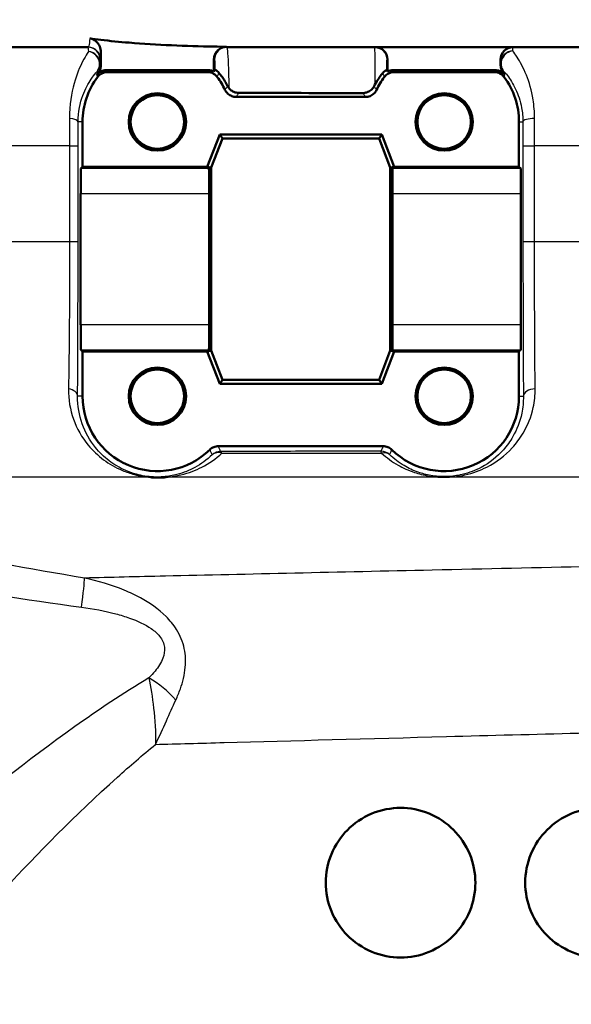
# Model space of a CAD drawing. Header units: millimetres. Extents: x 100 to 2000, y 93 to 2870.
# Tile 18 of 30: x 627 to 649, y 1458 to 1497. Entities that reach past the tile are written whole.
import ezdxf

# ---------------------------------------------------------------- set-up
doc = ezdxf.new("R2010")
doc.units = ezdxf.units.MM
doc.header["$LTSCALE"] = 10
for name, color, linetype, lineweight in [('Dimensions(ISO)', 7, 'Continuous', 25), ('Visible Edges(ISO)', 7, 'Continuous', 50), ('Visible Tangent Edges(ISO)', 7, 'Continuous', 25)]:
    doc.layers.add(name, color=color, linetype=linetype, lineweight=lineweight)
doc.styles.add('Text_3.5mm', font='arial.ttf', dxfattribs={"width": 0.9})
doc.dimstyles.new('KS-STANDARD', dxfattribs={"dimscale": 10, "dimtxt": 3.5, "dimasz": 2.5, "dimexe": 3.175, "dimexo": 0, "dimgap": 0.8, "dimtad": 1, "dimdec": 1, "dimrnd": 1e-08, "dimtxsty": 'Text_3.5mm', "dimcen": 0.09, "dimdle": 10, "dimclrd": 7, "dimclre": 7, "dimclrt": 7, "dimadec": 0, "dimazin": 2, "dimtfac": 0.714286, "dimtdec": 4, "dimtmove": 0, "dimatfit": 3, "dimfxl": 1, "dimtolj": 1, "dimlwd": 25, "dimlwe": 25, "dimarcsym": 0})

# ---------------------------------------------------------------- blocks, each defined once
blk = doc.blocks.new('*D7')
at = {"layer": 'Defpoints', "color": 0, "linetype": 'Continuous'}
for p in [(998.052, 1716.956), (1068.24, 1716.956), (646.452, 1407.764)]:
    blk.add_point(p, dxfattribs=at)
at = {"layer": 'Dimensions(ISO)', "color": 7, "linetype": 'Continuous', "lineweight": 25}
for p, q in [((998.052, 1716.956), (1099.99, 1716.956)), ((1068.24, 1432.764), (1068.24, 1691.956)), ((646.452, 1407.764), (1099.99, 1407.764))]:
    blk.add_line(p, q, dxfattribs=at)
at = {"layer": 'Dimensions(ISO)', "color": 7, "linetype": 'Continuous'}
for points in [[(1064.073, 1691.956), (1072.406, 1691.956), (1068.24, 1716.956)], [(1064.073, 1432.764), (1072.406, 1432.764), (1068.24, 1407.764)]]:
    blk.add_solid(points, dxfattribs=at)
at = {"layer": 'Dimensions(ISO)', "color": 7, "linetype": 'Continuous', "lineweight": 25, "insert": (1042.358, 1523.594), "char_height": 35, "attachment_point": 4, "rotation": 90, "style": 'Text_3.5mm'}
blk.add_mtext('\\A1;309', dxfattribs=at)

msp = doc.modelspace()

# ---------------------------------------------------------------- linework, layer by layer
at = {"layer": 'Visible Edges(ISO)'}
for p, q in [((629.927, 1496.264), (588.311, 1496.264)), ((630.432, 1495.526), (630.432, 1496.059)), ((702.152, 1496.264), (635.473, 1496.264)), ((634.972, 1495.283), (634.972, 1495.773)), ((641.932, 1495.764), (641.932, 1495.283)), ((646.466, 1495.764), (646.466, 1495.534)), ((634.74, 1495.34), (630.664, 1495.34)), ((634.702, 1495.264), (630.702, 1495.264)), ((646.24, 1495.34), (642.164, 1495.34)), ((646.202, 1495.264), (642.202, 1495.264)), ((641.04, 1494.264), (635.864, 1494.264)), ((629.702, 1493.264), (629.702, 1491.464)), ((647.202, 1491.464), (647.202, 1493.264)), ((634.702, 1491.464), (635.202, 1492.764)), ((635.313, 1492.602), (634.864, 1491.434)), ((635.202, 1492.764), (641.702, 1492.764)), ((635.202, 1492.764), (635.313, 1492.602)), ((641.591, 1492.602), (635.313, 1492.602)), ((641.702, 1492.764), (641.591, 1492.602)), ((642.041, 1491.434), (641.591, 1492.602)), ((641.702, 1492.764), (642.202, 1491.464)), ((629.635, 1491.396), (629.702, 1491.464)), ((629.702, 1491.464), (634.702, 1491.464)), ((634.702, 1491.464), (634.864, 1491.434)), ((634.77, 1491.396), (634.702, 1491.464)), ((634.864, 1491.434), (634.864, 1484.094)), ((642.202, 1491.464), (642.041, 1491.434)), ((642.041, 1484.094), (642.041, 1491.434)), ((642.202, 1491.464), (642.135, 1491.396)), ((642.202, 1491.464), (647.202, 1491.464)), ((647.202, 1491.464), (647.27, 1491.396)), ((629.626, 1485.131), (629.626, 1490.396)), ((634.779, 1485.131), (634.779, 1490.396)), ((642.126, 1490.396), (642.126, 1485.131)), ((647.279, 1490.396), (647.279, 1485.131)), ((629.702, 1484.064), (629.635, 1484.132)), ((629.702, 1484.064), (629.702, 1482.264)), ((634.702, 1484.064), (629.702, 1484.064)), ((634.702, 1484.064), (634.77, 1484.132)), ((634.702, 1484.064), (634.864, 1484.094)), ((635.202, 1482.764), (634.702, 1484.064)), ((634.864, 1484.094), (635.313, 1482.925)), ((641.591, 1482.925), (642.041, 1484.094)), ((642.202, 1484.064), (641.702, 1482.764)), ((642.202, 1484.064), (642.041, 1484.094)), ((642.135, 1484.132), (642.202, 1484.064)), ((647.202, 1484.064), (642.202, 1484.064)), ((647.27, 1484.132), (647.202, 1484.064)), ((647.202, 1482.264), (647.202, 1484.064)), ((635.202, 1482.764), (635.313, 1482.925)), ((641.702, 1482.764), (635.202, 1482.764)), ((635.313, 1482.925), (641.591, 1482.925)), ((641.702, 1482.764), (641.591, 1482.925)), ((635.152, 1480.264), (641.753, 1480.264))]:
    msp.add_line(p, q, dxfattribs=at)
for centre, radius in [((632.702, 1493.264), 1.15), ((632.702, 1493.264), 1.074), ((644.202, 1493.264), 1.15), ((644.202, 1493.264), 1.074), ((632.702, 1482.264), 1.15), ((644.202, 1482.264), 1.15), ((632.702, 1482.264), 1.074), ((644.202, 1482.264), 1.074)]:
    msp.add_circle(centre, radius, dxfattribs=at)
for centre, radius, start, end in [((646.966, 1495.764), 0.5, 90, 180), ((632.702, 1493.264), 3, 143.1299, 180), ((632.702, 1493.264), 3.076, 140.7615, 142.276), ((632.702, 1493.264), 3, 25.3767, 36.8701), ((644.202, 1493.264), 3, 143.1299, 154.6233), ((644.202, 1493.264), 3.076, 37.724, 39.4051), ((644.202, 1493.264), 3, 0, 36.8701), ((632.702, 1482.264), 3, 180, 314.4154), ((644.202, 1482.264), 3, 225.5846, 0)]:
    msp.add_arc(centre, radius, start, end, dxfattribs=at)
for centre, major_axis, ratio, start_param, end_param in [((641.432, 1495.764), (0.5, 0), 0.999993, 0, 1.570796), ((629.635, 1490.396), (0, -1), 0.008727, 3.150319, 4.712389), ((634.77, 1490.396), (0, 1), 0.008727, 4.712389, 6.274459), ((642.135, 1490.396), (0, -1), 0.008727, 3.150319, 4.712389), ((647.27, 1490.396), (0, 1), 0.008727, 4.712389, 6.274459), ((629.635, 1485.131), (0, -1), 0.008727, 4.712389, 6.274459), ((634.77, 1485.131), (0, 1), 0.008727, 3.150319, 4.712389), ((642.135, 1485.131), (0, -1), 0.008727, 4.712389, 6.274459), ((647.27, 1485.131), (0, 1), 0.008727, 3.150319, 4.712389)]:
    msp.add_ellipse(centre, major_axis=major_axis, ratio=ratio, start_param=start_param, end_param=end_param, dxfattribs=at)
for points in [[(629.992, 1496.61), (630.138, 1496.59), (630.285, 1496.572), (630.432, 1496.554)], [(634.972, 1496.283), (635.142, 1496.28), (635.311, 1496.277), (635.479, 1496.275)], [(630.396, 1495.34), (630.378, 1495.293), (630.352, 1495.249), (630.32, 1495.21)], [(634.972, 1495.283), (634.983, 1495.308), (634.993, 1495.332), (635.004, 1495.357)], [(641.903, 1495.351), (641.913, 1495.328), (641.923, 1495.306), (641.932, 1495.283)], [(635.52, 1494.699), (635.536, 1494.667), (635.557, 1494.635), (635.583, 1494.605)], [(641.389, 1494.693), (641.4, 1494.715), (641.412, 1494.737), (641.424, 1494.759)], [(635.966, 1494.427), (637.631, 1494.424), (639.306, 1494.422), (640.942, 1494.421)]]:
    msp.add_open_spline(points, degree=3, dxfattribs=at)
for points, knots in [([(630.432, 1496.059), (630.432, 1496.136), (630.417, 1496.213), (630.36, 1496.354), (630.319, 1496.417), (630.229, 1496.508), (630.186, 1496.539), (630.093, 1496.587), (630.043, 1496.603), (629.992, 1496.61)], [0, 0, 0, 0, 0.0231871, 0.0231871, 0.04554032, 0.04554032, 0.06149268, 0.06149268, 0.07706998, 0.07706998, 0.07706998, 0.07706998]), ([(630.432, 1496.554), (630.807, 1496.51), (631.185, 1496.473), (632.7, 1496.348), (633.851, 1496.305), (634.972, 1496.283)], [6.4511047, 6.4511047, 6.4511047, 6.4511047, 6.5576453, 6.5576453, 6.8757407, 6.8757407, 6.8757407, 6.8757407]), ([(635.479, 1496.275), (635.414, 1496.276), (635.35, 1496.264), (635.229, 1496.216), (635.174, 1496.181), (635.08, 1496.091), (635.042, 1496.037), (635.001, 1495.945), (634.99, 1495.912), (634.976, 1495.843), (634.972, 1495.808), (634.972, 1495.773)], [0, 0, 0, 0, 0.01946797, 0.01946797, 0.0389622, 0.0389622, 0.0585255, 0.0585255, 0.06903009, 0.06903009, 0.07953121, 0.07953121, 0.07953121, 0.07953121]), ([(630.269, 1495.146), (630.309, 1495.198), (630.358, 1495.241), (630.452, 1495.295), (630.493, 1495.312), (630.577, 1495.334), (630.621, 1495.34), (630.664, 1495.34)], [0, 0, 0, 0, 0.01953171, 0.01953171, 0.03262394, 0.03262394, 0.04571623, 0.04571623, 0.04571623, 0.04571623]), ([(630.302, 1495.064), (630.341, 1495.116), (630.39, 1495.16), (630.485, 1495.216), (630.526, 1495.234), (630.613, 1495.258), (630.657, 1495.264), (630.702, 1495.264)], [0, 0, 0, 0, 0.01953171, 0.01953171, 0.03299813, 0.03299813, 0.04646462, 0.04646462, 0.04646462, 0.04646462]), ([(630.396, 1495.34), (630.399, 1495.346), (630.401, 1495.352), (630.422, 1495.412), (630.432, 1495.469), (630.432, 1495.526)], [0.0152387, 0.0152387, 0.0152387, 0.0152387, 0.01716308, 0.01716308, 0.03432649, 0.03432649, 0.03432649, 0.03432649]), ([(634.702, 1495.264), (634.767, 1495.264), (634.832, 1495.251), (634.934, 1495.209), (634.973, 1495.187), (635.044, 1495.132), (635.075, 1495.1), (635.102, 1495.064)], [0, 0, 0, 0, 0.01953174, 0.01953174, 0.03299813, 0.03299813, 0.04646462, 0.04646462, 0.04646462, 0.04646462]), ([(634.74, 1495.34), (634.805, 1495.34), (634.87, 1495.327), (634.944, 1495.297), (634.958, 1495.29), (634.972, 1495.283)], [0, 0, 0, 0, 0.01953173, 0.01953173, 0.02420662, 0.02420662, 0.02420662, 0.02420662]), ([(635.004, 1495.357), (635.004, 1495.358), (635.018, 1495.353), (635.079, 1495.318), (635.125, 1495.285), (635.17, 1495.231)], [-0.08039205, -0.08039205, -0.08039205, -0.08039205, -0.04361171, -0.04361171, 0, 0, 0, 0]), ([(641.738, 1495.225), (641.781, 1495.277), (641.826, 1495.31), (641.888, 1495.347), (641.903, 1495.352), (641.903, 1495.351)], [-0.09147211, -0.09147211, -0.09147211, -0.09147211, -0.04296781, -0.04296781, 0, 0, 0, 0]), ([(641.802, 1495.064), (641.841, 1495.116), (641.89, 1495.16), (641.985, 1495.216), (642.026, 1495.234), (642.113, 1495.258), (642.157, 1495.264), (642.202, 1495.264)], [0, 0, 0, 0, 0.01953171, 0.01953171, 0.03299813, 0.03299813, 0.04646462, 0.04646462, 0.04646462, 0.04646462]), ([(641.932, 1495.283), (641.965, 1495.3), (641.999, 1495.314), (642.077, 1495.334), (642.121, 1495.34), (642.164, 1495.34)], [0.02154547, 0.02154547, 0.02154547, 0.02154547, 0.03262394, 0.03262394, 0.04571623, 0.04571623, 0.04571623, 0.04571623]), ([(646.202, 1495.264), (646.267, 1495.264), (646.332, 1495.251), (646.434, 1495.209), (646.473, 1495.187), (646.544, 1495.132), (646.575, 1495.1), (646.602, 1495.064)], [0, 0, 0, 0, 0.01953174, 0.01953174, 0.03299813, 0.03299813, 0.04646462, 0.04646462, 0.04646462, 0.04646462]), ([(646.24, 1495.34), (646.305, 1495.34), (646.37, 1495.327), (646.47, 1495.286), (646.508, 1495.264), (646.578, 1495.212), (646.609, 1495.181), (646.636, 1495.146)], [0, 0, 0, 0, 0.01953173, 0.01953173, 0.03262394, 0.03262394, 0.04571623, 0.04571623, 0.04571623, 0.04571623]), ([(646.466, 1495.534), (646.466, 1495.477), (646.475, 1495.42), (646.514, 1495.311), (646.543, 1495.261), (646.579, 1495.217)], [0, 0, 0, 0, 0.01723884, 0.01723884, 0.03447707, 0.03447707, 0.03447707, 0.03447707]), ([(635.52, 1494.699), (635.445, 1494.843), (635.368, 1494.966), (635.249, 1495.132), (635.207, 1495.186), (635.17, 1495.231)], [0.01731323, 0.01731323, 0.01731323, 0.01731323, 0.07685476, 0.07685476, 0.11413301, 0.11413301, 0.11413301, 0.11413301]), ([(641.738, 1495.225), (641.73, 1495.215), (641.722, 1495.205), (641.672, 1495.143), (641.626, 1495.081), (641.527, 1494.936), (641.475, 1494.852), (641.424, 1494.759)], [0.08196013, 0.08196013, 0.08196013, 0.08196013, 0.08790757, 0.08790757, 0.11797484, 0.11797484, 0.14877962, 0.14877962, 0.14877962, 0.14877962]), ([(635.413, 1494.55), (635.441, 1494.491), (635.48, 1494.438), (635.574, 1494.353), (635.627, 1494.32), (635.742, 1494.275), (635.803, 1494.264), (635.864, 1494.264)], [0, 0, 0, 0, 0.01953199, 0.01953199, 0.03804506, 0.03804506, 0.05655825, 0.05655825, 0.05655825, 0.05655825]), ([(635.583, 1494.605), (635.597, 1494.588), (635.613, 1494.571), (635.67, 1494.52), (635.717, 1494.489), (635.8, 1494.454), (635.833, 1494.444), (635.899, 1494.43), (635.933, 1494.427), (635.966, 1494.427)], [0.01292024, 0.01292024, 0.01292024, 0.01292024, 0.02025383, 0.02025383, 0.0374457, 0.0374457, 0.04762922, 0.04762922, 0.05786327, 0.05786327, 0.05786327, 0.05786327]), ([(640.942, 1494.421), (640.998, 1494.421), (641.053, 1494.431), (641.162, 1494.468), (641.214, 1494.497), (641.312, 1494.576), (641.357, 1494.631), (641.389, 1494.693)], [0, 0, 0, 0, 0.01697544, 0.01697544, 0.03581325, 0.03581325, 0.05894822, 0.05894822, 0.05894822, 0.05894822]), ([(641.04, 1494.264), (641.105, 1494.264), (641.17, 1494.277), (641.287, 1494.325), (641.339, 1494.358), (641.429, 1494.443), (641.465, 1494.494), (641.492, 1494.55)], [0, 0, 0, 0, 0.01953197, 0.01953197, 0.03804508, 0.03804508, 0.05655825, 0.05655825, 0.05655825, 0.05655825]), ([(635.152, 1480.264), (635.087, 1480.264), (635.023, 1480.251), (634.903, 1480.202), (634.848, 1480.166), (634.802, 1480.121)], [0, 0, 0, 0, 0.01943963, 0.01943963, 0.03887925, 0.03887925, 0.03887925, 0.03887925]), ([(642.103, 1480.121), (642.056, 1480.166), (642.002, 1480.202), (641.882, 1480.251), (641.818, 1480.264), (641.753, 1480.264)], [0, 0, 0, 0, 0.01943961, 0.01943961, 0.03887925, 0.03887925, 0.03887925, 0.03887925]), ([(633.049, 1479.017), (633.044, 1479.016), (633.038, 1479.016), (632.952, 1479.01), (632.868, 1479.007), (632.77, 1479.006), (632.759, 1479.006), (632.742, 1479.006), (632.736, 1479.006), (632.726, 1479.006), (632.722, 1479.006), (632.713, 1479.006), (632.709, 1479.006), (632.701, 1479.006), (632.696, 1479.006), (632.677, 1479.006), (632.664, 1479.006), (632.632, 1479.007), (632.613, 1479.007), (632.543, 1479.01), (632.49, 1479.012), (632.432, 1479.016), (632.428, 1479.016), (632.423, 1479.017)], [-0.0018221, -0.0018221, -0.0018221, -0.0018221, 0, 0, 0.02736164, 0.02736164, 0.03090209, 0.03090209, 0.0326875, 0.0326875, 0.03401797, 0.03401797, 0.03529555, 0.03529555, 0.03675783, 0.03675783, 0.04100984, 0.04100984, 0.046636, 0.046636, 0.06265161, 0.06265161, 0.06401652, 0.06401652, 0.06401652, 0.06401652]), ([(639.452, 1462.764), (639.452, 1463.141), (639.528, 1463.542), (639.831, 1464.277), (640.06, 1464.611), (640.588, 1465.144), (640.925, 1465.377), (641.667, 1465.687), (642.072, 1465.764), (642.827, 1465.764), (643.228, 1465.689), (643.968, 1465.383), (644.307, 1465.152), (644.841, 1464.618), (645.071, 1464.281), (645.377, 1463.542), (645.452, 1463.14), (645.452, 1462.387), (645.377, 1461.986), (645.071, 1461.247), (644.841, 1460.91), (644.307, 1460.376), (643.968, 1460.144), (643.228, 1459.838), (642.827, 1459.764), (642.072, 1459.764), (641.667, 1459.841), (640.925, 1460.15), (640.588, 1460.383), (640.06, 1460.916), (639.831, 1461.251), (639.528, 1461.986), (639.452, 1462.387), (639.452, 1462.764)], [0, 0, 0, 0, 0.113171, 0.113171, 0.226341, 0.226341, 0.342149, 0.342149, 0.457957, 0.457957, 0.57184, 0.57184, 0.685722, 0.685722, 0.798681, 0.798681, 0.911639, 0.911639, 1.024598, 1.024598, 1.137556, 1.137556, 1.251439, 1.251439, 1.365322, 1.365322, 1.481129, 1.481129, 1.596937, 1.596937, 1.710108, 1.710108, 1.823279, 1.823279, 1.823279, 1.823279]), ([(647.452, 1462.764), (647.452, 1463.14), (647.527, 1463.542), (647.833, 1464.281), (648.064, 1464.618), (648.597, 1465.152), (648.936, 1465.383), (649.677, 1465.689), (650.078, 1465.764), (650.833, 1465.764), (651.237, 1465.687), (651.979, 1465.377), (652.317, 1465.144), (652.845, 1464.611), (653.073, 1464.277), (653.377, 1463.542), (653.452, 1463.141), (653.452, 1462.387), (653.377, 1461.986), (653.073, 1461.251), (652.845, 1460.916), (652.317, 1460.383), (651.979, 1460.15), (651.237, 1459.841), (650.833, 1459.764), (650.078, 1459.764), (649.677, 1459.838), (648.936, 1460.144), (648.597, 1460.376), (648.064, 1460.91), (647.833, 1461.247), (647.527, 1461.986), (647.452, 1462.387), (647.452, 1462.764)], [0, 0, 0, 0, 0.112958, 0.112958, 0.225917, 0.225917, 0.3398, 0.3398, 0.453682, 0.453682, 0.56949, 0.56949, 0.685298, 0.685298, 0.798469, 0.798469, 0.911639, 0.911639, 1.02481, 1.02481, 1.137981, 1.137981, 1.253788, 1.253788, 1.369596, 1.369596, 1.483479, 1.483479, 1.597362, 1.597362, 1.71032, 1.71032, 1.823279, 1.823279, 1.823279, 1.823279])]:
    msp.add_open_spline(points, degree=3, knots=knots, dxfattribs=at)
at = {"layer": 'Visible Tangent Edges(ISO)'}
for p, q in [((630.402, 1495.764), (630.427, 1495.764)), ((634.973, 1495.764), (634.997, 1495.764)), ((641.91, 1495.764), (641.932, 1495.764)), ((629.702, 1493.264), (629.524, 1493.264)), ((647.202, 1493.264), (647.36, 1493.264)), ((629.183, 1492.299), (600.513, 1492.299)), ((629.183, 1492.299), (629.183, 1488.457)), ((629.522, 1488.453), (629.522, 1492.294)), ((647.361, 1492.294), (647.361, 1488.453)), ((691.896, 1492.299), (647.825, 1492.299)), ((647.826, 1488.457), (647.825, 1492.299)), ((634.77, 1491.396), (629.635, 1491.396)), ((647.27, 1491.396), (642.135, 1491.396)), ((629.626, 1490.396), (634.779, 1490.396)), ((642.126, 1490.396), (647.279, 1490.396)), ((629.183, 1488.457), (601.337, 1488.457)), ((691.862, 1488.457), (647.826, 1488.457)), ((634.779, 1485.131), (629.626, 1485.131)), ((647.279, 1485.131), (642.126, 1485.131)), ((629.635, 1484.132), (634.77, 1484.132)), ((642.135, 1484.132), (647.27, 1484.132)), ((629.702, 1482.264), (629.503, 1482.264)), ((647.202, 1482.264), (647.379, 1482.264)), ((632.423, 1479.017), (610.858, 1479.017)), ((684.898, 1479.017), (633.049, 1479.017))]:
    msp.add_line(p, q, dxfattribs=at)
for centre, major_axis, ratio, start_param, end_param in [((629.902, 1495.764), (0, 0.5), 0.999993, 4.712389, 6.283185), ((629.927, 1495.764), (0, 0.5), 0.999993, 4.712389, 6.283185), ((629.898, 1495.608), (0.5, -0.006), 0.958948, 0.013482, 1.4978), ((629.898, 1495.608), (0.376, -0.33), 0.939321, 0.025442, 2.172316), ((635.473, 1495.764), (0, 0.5), 0.999993, 0, 1.570796), ((635.497, 1495.764), (0, 0.5), 0.999993, 0, 1.570796), ((641.41, 1495.764), (0, 0.5), 0.999993, 4.712389, 6.283185), ((646.966, 1495.627), (-0.372, -0.334), 0.934357, 4.029786, 6.258693), ((646.966, 1495.627), (-0.5, 0), 0.961008, 4.726174, 6.283185), ((629.898, 1495.608), (0.321, 0.384), 0.999972, 4.712389, 5.408572), ((646.966, 1495.627), (-0.5, 0), 0.99991, 0, 0.707547), ((629.024, 1493.264), (0.5, -0.001), 0.301067, 0.009151, 1.259107), ((647.86, 1493.264), (-0.5, -0.001), 0.286537, 4.779595, 6.274077), ((629.022, 1492.294), (0.5, 0), 0.009244, 0.008727, 1.243145), ((647.861, 1492.294), (-0.5, 0), 0.008754, 4.783543, 6.274458), ((629.022, 1488.453), (0.5, 0), 0.009245, 0.008727, 1.2429), ((647.861, 1488.453), (-0.5, 0), 0.008754, 4.783599, 6.274458), ((629.003, 1482.264), (0.5, -0.003), 0.62247, 0.01115, 1.30154), ((647.879, 1482.264), (-0.5, -0.003), 0.599501, 4.76844, 6.272282), ((635.236, 1479.553), (0.365, 0.341), 0.999968, 0.819124, 1.570796), ((635.236, 1479.553), (-0.346, 0.361), 0.799978, 5.285138, 6.268641), ((635.236, 1479.553), (-0.001, 0.5), 0.218244, 5.740158, 6.274243), ((641.671, 1479.561), (0.5, 0), 0.999968, 0.818263, 1.570796), ((641.671, 1479.561), (0, 0.5), 0.065854, 5.739055, 6.27444), ((641.671, 1479.561), (0.345, 0.362), 0.738907, 0.012951, 0.873553), ((629.378, 1472.597), (0.388, 2.47), 0.040377, 5.232898, 6.022303), ((632.151, 1469.461), (1.865, -1.665), 0.542938, 1.35148, 1.918764)]:
    msp.add_ellipse(centre, major_axis=major_axis, ratio=ratio, start_param=start_param, end_param=end_param, dxfattribs=at)
for points, knots in [([(629.992, 1496.61), (629.98, 1496.474), (629.968, 1496.376), (629.945, 1496.283), (629.936, 1496.264), (629.927, 1496.264)], [0.4043244, 0.4043244, 0.4043244, 0.4043244, 0.506013, 0.506013, 0.5741522, 0.5741522, 0.5741522, 0.5741522]), ([(629.941, 1496.085), (629.925, 1496.061), (629.908, 1496.035), (629.836, 1495.919), (629.772, 1495.81), (629.588, 1495.454), (629.463, 1495.167), (629.252, 1494.42), (629.172, 1493.941), (629.177, 1493.407)], [0.7094868, 0.7094868, 0.7094868, 0.7094868, 0.73403, 0.73403, 0.8095645, 0.8095645, 0.9451584, 0.9451584, 1.0922287, 1.0922287, 1.0922287, 1.0922287]), ([(630.427, 1495.764), (630.428, 1495.764), (630.429, 1495.786), (630.43, 1495.88), (630.431, 1495.957), (630.432, 1496.059)], [-0.5741522, -0.5741522, -0.5741522, -0.5741522, -0.506013, -0.506013, -0.429926, -0.429926, -0.429926, -0.429926]), ([(635.583, 1494.605), (635.58, 1494.773), (635.576, 1494.933), (635.565, 1495.34), (635.557, 1495.567), (635.538, 1495.955), (635.528, 1496.103), (635.511, 1496.238), (635.504, 1496.264), (635.497, 1496.264)], [0.0467341, 0.0467341, 0.0467341, 0.0467341, 0.1014241, 0.1014241, 0.1983764, 0.1983764, 0.3099213, 0.3099213, 0.3796369, 0.3796369, 0.3796369, 0.3796369]), ([(641.41, 1496.264), (641.411, 1496.264), (641.413, 1496.215), (641.416, 1496.023), (641.417, 1495.881), (641.419, 1495.696), (641.42, 1495.53), (641.421, 1495.331), (641.423, 1494.997), (641.423, 1494.881), (641.424, 1494.759)], [0, 0, 0, 0, 0.0940227, 0.0940227, 0.1880455, 0.1880455, 0.1880455, 0.2718501, 0.2718501, 0.3126854, 0.3126854, 0.3126854, 0.3126854]), ([(646.959, 1496.107), (646.959, 1496.139), (646.96, 1496.166), (646.962, 1496.239), (646.964, 1496.264), (646.966, 1496.264)], [0.49025672, 0.49025672, 0.49025672, 0.49025672, 0.51997002, 0.51997002, 0.58785097, 0.58785097, 0.58785097, 0.58785097]), ([(647.826, 1493.407), (647.826, 1493.665), (647.805, 1493.917), (647.71, 1494.526), (647.611, 1494.859), (647.381, 1495.438), (647.247, 1495.681), (647.065, 1495.963), (647.007, 1496.044), (646.959, 1496.107)], [0, 0, 0, 0, 0.0707833, 0.0707833, 0.1840365, 0.1840365, 0.3036037, 0.3036037, 0.3659372, 0.3659372, 0.3659372, 0.3659372]), ([(634.997, 1495.764), (634.998, 1495.764), (634.999, 1495.741), (635.001, 1495.637), (635.002, 1495.542), (635.003, 1495.411)], [-0.3796369, -0.3796369, -0.3796369, -0.3796369, -0.3099213, -0.3099213, -0.2198703, -0.2198703, -0.2198703, -0.2198703]), ([(641.904, 1495.405), (641.905, 1495.501), (641.905, 1495.579), (641.907, 1495.721), (641.909, 1495.764), (641.91, 1495.764)], [-0.1592133, -0.1592133, -0.1592133, -0.1592133, -0.0940227, -0.0940227, 0, 0, 0, 0]), ([(629.524, 1493.264), (629.525, 1493.668), (629.605, 1494.03), (629.811, 1494.594), (629.932, 1494.811), (630.113, 1495.08), (630.175, 1495.161), (630.248, 1495.249), (630.265, 1495.269), (630.282, 1495.287)], [-1.0922287, -1.0922287, -1.0922287, -1.0922287, -0.9451584, -0.9451584, -0.8095645, -0.8095645, -0.73403, -0.73403, -0.7094868, -0.7094868, -0.7094868, -0.7094868]), ([(630.282, 1495.287), (630.287, 1495.276), (630.293, 1495.264), (630.303, 1495.243), (630.308, 1495.234), (630.312, 1495.224), (630.315, 1495.219), (630.317, 1495.215), (630.32, 1495.21)], [-1.8241899, -1.8241899, -1.8241899, -1.8241899, -1.4287561, -1.4287561, -1.0917416, -1.0917416, -1.0917416, -0.924991, -0.924991, -0.924991, -0.924991]), ([(630.432, 1495.526), (630.43, 1495.531), (630.428, 1495.536), (630.426, 1495.541), (630.422, 1495.551), (630.417, 1495.562), (630.408, 1495.584), (630.403, 1495.596), (630.398, 1495.608)], [0.9252362, 0.9252362, 0.9252362, 0.9252362, 1.0917416, 1.0917416, 1.0917416, 1.4287561, 1.4287561, 1.8241899, 1.8241899, 1.8241899, 1.8241899]), ([(630.702, 1495.264), (630.699, 1495.27), (630.696, 1495.275), (630.69, 1495.288), (630.686, 1495.296), (630.683, 1495.303), (630.677, 1495.315), (630.671, 1495.328), (630.664, 1495.34)], [-2.0967802, -2.0967802, -2.0967802, -2.0967802, -1.8983053, -1.8983053, -1.6498181, -1.6498181, -1.6498181, -1.2217387, -1.2217387, -1.2217387, -1.2217387]), ([(634.74, 1495.34), (634.734, 1495.327), (634.728, 1495.315), (634.715, 1495.289), (634.709, 1495.277), (634.702, 1495.264)], [-0.9250539, -0.9250539, -0.9250539, -0.9250539, -0.48688, -0.48688, -0.0500124, -0.0500124, -0.0500124, -0.0500124]), ([(642.202, 1495.264), (642.196, 1495.276), (642.19, 1495.289), (642.177, 1495.314), (642.171, 1495.327), (642.164, 1495.34)], [0.0500124, 0.0500124, 0.0500124, 0.0500124, 0.4757914, 0.4757914, 0.9250539, 0.9250539, 0.9250539, 0.9250539]), ([(646.24, 1495.34), (646.234, 1495.327), (646.228, 1495.315), (646.215, 1495.289), (646.209, 1495.277), (646.202, 1495.264)], [-0.9250439, -0.9250439, -0.9250439, -0.9250439, -0.4866684, -0.4866684, -0.0500024, -0.0500024, -0.0500024, -0.0500024]), ([(646.579, 1495.217), (646.58, 1495.225), (646.581, 1495.233), (646.583, 1495.262), (646.584, 1495.282), (646.586, 1495.302)], [-1.0269643, -1.0269643, -1.0269643, -1.0269643, -0.8279198, -0.8279198, -0.3426626, -0.3426626, -0.3426626, -0.3426626]), ([(646.586, 1495.302), (646.628, 1495.255), (646.68, 1495.194), (646.842, 1494.981), (646.961, 1494.797), (647.166, 1494.361), (647.254, 1494.109), (647.34, 1493.649), (647.359, 1493.459), (647.36, 1493.264)], [-0.3659372, -0.3659372, -0.3659372, -0.3659372, -0.3036037, -0.3036037, -0.1840365, -0.1840365, -0.0707833, -0.0707833, 0, 0, 0, 0]), ([(630.269, 1495.146), (630.274, 1495.133), (630.28, 1495.119), (630.285, 1495.106), (630.288, 1495.098), (630.291, 1495.09), (630.297, 1495.076), (630.3, 1495.07), (630.302, 1495.064)], [1.2217387, 1.2217387, 1.2217387, 1.2217387, 1.6498181, 1.6498181, 1.6498181, 1.8983053, 1.8983053, 2.0967802, 2.0967802, 2.0967802, 2.0967802]), ([(635.102, 1495.064), (635.108, 1495.078), (635.113, 1495.091), (635.125, 1495.121), (635.132, 1495.136), (635.138, 1495.152), (635.144, 1495.167), (635.15, 1495.182), (635.161, 1495.209), (635.165, 1495.22), (635.17, 1495.231)], [0.050012, 0.050012, 0.050012, 0.050012, 0.48688, 0.48688, 0.986794, 0.986794, 0.986794, 1.474337, 1.474337, 1.83615, 1.83615, 1.83615, 1.83615]), ([(641.738, 1495.225), (641.742, 1495.213), (641.747, 1495.201), (641.757, 1495.175), (641.763, 1495.162), (641.768, 1495.149), (641.774, 1495.134), (641.78, 1495.119), (641.791, 1495.091), (641.797, 1495.077), (641.802, 1495.064)], [-1.7644, -1.7644, -1.7644, -1.7644, -1.379203, -1.379203, -0.951583, -0.951583, -0.951583, -0.475791, -0.475791, -0.050012, -0.050012, -0.050012, -0.050012]), ([(646.602, 1495.064), (646.608, 1495.078), (646.613, 1495.091), (646.624, 1495.119), (646.63, 1495.132), (646.636, 1495.146)], [0.0500024, 0.0500024, 0.0500024, 0.0500024, 0.4866684, 0.4866684, 0.9250439, 0.9250439, 0.9250439, 0.9250439]), ([(635.52, 1494.699), (635.512, 1494.687), (635.504, 1494.676), (635.486, 1494.651), (635.477, 1494.638), (635.467, 1494.625), (635.458, 1494.612), (635.448, 1494.598), (635.43, 1494.573), (635.421, 1494.561), (635.413, 1494.55)], [0.068064, 0.068064, 0.068064, 0.068064, 0.493511, 0.493511, 0.987022, 0.987022, 0.987022, 1.480533, 1.480533, 1.924032, 1.924032, 1.924032, 1.924032]), ([(641.492, 1494.55), (641.483, 1494.561), (641.474, 1494.573), (641.456, 1494.598), (641.447, 1494.611), (641.437, 1494.625), (641.428, 1494.638), (641.419, 1494.651), (641.402, 1494.674), (641.396, 1494.683), (641.389, 1494.693)], [0.050014, 0.050014, 0.050014, 0.050014, 0.492048, 0.492048, 0.984096, 0.984096, 0.984096, 1.476144, 1.476144, 1.83328, 1.83328, 1.83328, 1.83328]), ([(635.864, 1494.264), (635.873, 1494.277), (635.881, 1494.29), (635.898, 1494.317), (635.907, 1494.331), (635.916, 1494.346), (635.925, 1494.36), (635.934, 1494.374), (635.95, 1494.401), (635.958, 1494.414), (635.966, 1494.427)], [-1.924032, -1.924032, -1.924032, -1.924032, -1.480533, -1.480533, -0.987022, -0.987022, -0.987022, -0.493511, -0.493511, -0.056323, -0.056323, -0.056323, -0.056323]), ([(640.942, 1494.421), (640.949, 1494.41), (640.955, 1494.399), (640.971, 1494.374), (640.98, 1494.36), (640.989, 1494.345), (640.998, 1494.331), (641.007, 1494.317), (641.024, 1494.29), (641.032, 1494.277), (641.04, 1494.264)], [-1.855414, -1.855414, -1.855414, -1.855414, -1.476144, -1.476144, -0.984096, -0.984096, -0.984096, -0.492048, -0.492048, -0.050014, -0.050014, -0.050014, -0.050014]), ([(629.177, 1493.407), (629.179, 1493.228), (629.181, 1493.045), (629.183, 1492.674), (629.183, 1492.486), (629.183, 1492.299)], [0, 0, 0, 0, 0.0490837, 0.0490837, 0.09816739, 0.09816739, 0.09816739, 0.09816739]), ([(647.825, 1492.299), (647.825, 1492.485), (647.825, 1492.673), (647.825, 1493.044), (647.826, 1493.228), (647.826, 1493.407)], [0, 0, 0, 0, 0.04902117, 0.04902117, 0.09804235, 0.09804235, 0.09804235, 0.09804235]), ([(629.522, 1492.294), (629.522, 1492.458), (629.522, 1492.622), (629.523, 1492.947), (629.523, 1493.108), (629.524, 1493.264)], [-0.09816739, -0.09816739, -0.09816739, -0.09816739, -0.0490837, -0.0490837, 0, 0, 0, 0]), ([(647.36, 1493.264), (647.36, 1493.107), (647.36, 1492.947), (647.361, 1492.622), (647.361, 1492.458), (647.361, 1492.294)], [-0.09804235, -0.09804235, -0.09804235, -0.09804235, -0.04902117, -0.04902117, 0, 0, 0, 0]), ([(629.183, 1488.457), (629.183, 1487.382), (629.179, 1486.293), (629.163, 1484.306), (629.152, 1483.377), (629.138, 1482.563)], [0, 0, 0, 0, 0.3388213, 0.3388213, 0.6665445, 0.6665445, 0.6665445, 0.6665445]), ([(629.503, 1482.264), (629.509, 1483.119), (629.513, 1484.094), (629.52, 1486.181), (629.522, 1487.324), (629.522, 1488.453)], [-0.6665445, -0.6665445, -0.6665445, -0.6665445, -0.3388213, -0.3388213, 0, 0, 0, 0]), ([(647.361, 1488.453), (647.361, 1487.297), (647.363, 1486.131), (647.37, 1484.05), (647.374, 1483.104), (647.379, 1482.264)], [-0.6616352, -0.6616352, -0.6616352, -0.6616352, -0.3148945, -0.3148945, 0, 0, 0, 0]), ([(647.849, 1482.563), (647.842, 1483.363), (647.836, 1484.264), (647.828, 1486.246), (647.826, 1487.357), (647.826, 1488.457)], [0, 0, 0, 0, 0.3148945, 0.3148945, 0.6616352, 0.6616352, 0.6616352, 0.6616352]), ([(629.138, 1482.563), (629.13, 1482.14), (629.202, 1481.727), (629.474, 1480.965), (629.674, 1480.616), (630.108, 1480.091), (630.313, 1479.895), (630.767, 1479.557), (631.014, 1479.412), (631.449, 1479.229), (631.61, 1479.172), (631.981, 1479.075), (632.202, 1479.035), (632.423, 1479.017)], [0, 0, 0, 0, 0.1702552, 0.1702552, 0.3435829, 0.3435829, 0.4649713, 0.4649713, 0.581935, 0.581935, 0.6432396, 0.6432396, 0.7107573, 0.7107573, 0.7107573, 0.7107573]), ([(634.895, 1479.918), (634.687, 1479.718), (634.457, 1479.55), (633.988, 1479.295), (633.756, 1479.199), (633.325, 1479.087), (633.148, 1479.053), (632.821, 1479.027), (632.685, 1479.023), (632.311, 1479.041), (632.071, 1479.081), (631.709, 1479.18), (631.567, 1479.232), (631.183, 1479.399), (630.964, 1479.531), (630.562, 1479.838), (630.379, 1480.017), (629.992, 1480.495), (629.812, 1480.812), (629.566, 1481.505), (629.5, 1481.88), (629.503, 1482.264)], [-1.158794, -1.158794, -1.158794, -1.158794, -0.993235, -0.993235, -0.854889, -0.854889, -0.774453, -0.774453, -0.724928, -0.724928, -0.64324, -0.64324, -0.581935, -0.581935, -0.464971, -0.464971, -0.343583, -0.343583, -0.170255, -0.170255, 0, 0, 0, 0]), ([(641.688, 1479.989), (641.889, 1479.804), (642.11, 1479.642), (642.553, 1479.392), (642.767, 1479.294), (643.184, 1479.154), (643.377, 1479.103), (643.816, 1479.032), (644.07, 1479.013), (644.574, 1479.028), (644.817, 1479.063), (645.369, 1479.186), (645.652, 1479.296), (646.307, 1479.63), (646.641, 1479.886), (647.093, 1480.375), (647.239, 1480.57), (647.55, 1481.092), (647.692, 1481.438), (647.825, 1482.057), (647.852, 1482.306), (647.849, 1482.563)], [-1.14013, -1.14013, -1.14013, -1.14013, -1.016115, -1.016115, -0.91681, -0.91681, -0.843455, -0.843455, -0.768272, -0.768272, -0.690755, -0.690755, -0.565948, -0.565948, -0.372781, -0.372781, -0.262642, -0.262642, -0.101016, -0.101016, 0, 0, 0, 0]), ([(647.379, 1482.264), (647.381, 1482.031), (647.357, 1481.804), (647.241, 1481.243), (647.117, 1480.929), (646.845, 1480.455), (646.717, 1480.277), (646.323, 1479.833), (646.031, 1479.599), (645.462, 1479.295), (645.215, 1479.195), (644.736, 1479.082), (644.524, 1479.051), (644.086, 1479.037), (643.865, 1479.054), (643.485, 1479.12), (643.316, 1479.166), (642.953, 1479.293), (642.767, 1479.382), (642.382, 1479.611), (642.188, 1479.758), (642.013, 1479.926)], [0, 0, 0, 0, 0.101016, 0.101016, 0.262642, 0.262642, 0.372781, 0.372781, 0.565948, 0.565948, 0.690755, 0.690755, 0.768272, 0.768272, 0.843455, 0.843455, 0.91681, 0.91681, 1.016115, 1.016115, 1.14013, 1.14013, 1.14013, 1.14013]), ([(635.236, 1480.053), (635.229, 1480.071), (635.222, 1480.089), (635.208, 1480.125), (635.201, 1480.143), (635.194, 1480.161), (635.186, 1480.178), (635.179, 1480.196), (635.165, 1480.231), (635.158, 1480.247), (635.152, 1480.264)], [-2.467625, -2.467625, -2.467625, -2.467625, -1.850719, -1.850719, -1.233813, -1.233813, -1.233813, -0.616906, -0.616906, -0.050002, -0.050002, -0.050002, -0.050002]), ([(641.753, 1480.264), (641.746, 1480.248), (641.74, 1480.232), (641.726, 1480.199), (641.719, 1480.182), (641.713, 1480.165), (641.706, 1480.147), (641.699, 1480.13), (641.685, 1480.095), (641.678, 1480.078), (641.671, 1480.061)], [-2.324996, -2.324996, -2.324996, -2.324996, -1.781249, -1.781249, -1.187499, -1.187499, -1.187499, -0.59375, -0.59375, 0, 0, 0, 0]), ([(633.049, 1479.017), (633.273, 1479.035), (633.47, 1479.071), (633.965, 1479.192), (634.235, 1479.298), (634.781, 1479.576), (635.049, 1479.762), (635.292, 1479.981)], [0.7771053, 0.7771053, 0.7771053, 0.7771053, 0.8548895, 0.8548895, 0.9932353, 0.9932353, 1.1587939, 1.1587939, 1.1587939, 1.1587939]), ([(634.802, 1480.121), (634.809, 1480.105), (634.817, 1480.089), (634.832, 1480.056), (634.84, 1480.039), (634.848, 1480.022), (634.856, 1480.005), (634.864, 1479.987), (634.879, 1479.953), (634.887, 1479.935), (634.895, 1479.918)], [0.050002, 0.050002, 0.050002, 0.050002, 0.616906, 0.616906, 1.233813, 1.233813, 1.233813, 1.850719, 1.850719, 2.467625, 2.467625, 2.467625, 2.467625]), ([(641.671, 1480.061), (641.131, 1480.061), (640.59, 1480.06), (639.512, 1480.059), (638.973, 1480.059), (638.436, 1480.058), (637.899, 1480.057), (637.363, 1480.057), (636.296, 1480.055), (635.765, 1480.054), (635.236, 1480.053)], [-0.6501218, -0.6501218, -0.6501218, -0.6501218, -0.4875914, -0.4875914, -0.3250609, -0.3250609, -0.3250609, -0.1625305, -0.1625305, 0, 0, 0, 0]), ([(635.292, 1479.981), (635.817, 1479.982), (636.346, 1479.983), (637.406, 1479.985), (637.938, 1479.985), (638.472, 1479.986), (639.006, 1479.987), (639.541, 1479.987), (640.614, 1479.988), (641.151, 1479.988), (641.688, 1479.989)], [0, 0, 0, 0, 0.1625305, 0.1625305, 0.3250609, 0.3250609, 0.3250609, 0.4875914, 0.4875914, 0.6501218, 0.6501218, 0.6501218, 0.6501218]), ([(642.013, 1479.926), (642.021, 1479.943), (642.028, 1479.959), (642.043, 1479.992), (642.051, 1480.009), (642.058, 1480.026), (642.066, 1480.042), (642.074, 1480.059), (642.088, 1480.091), (642.096, 1480.106), (642.103, 1480.121)], [0, 0, 0, 0, 0.59375, 0.59375, 1.187499, 1.187499, 1.187499, 1.781249, 1.781249, 2.324996, 2.324996, 2.324996, 2.324996]), ([(629.779, 1474.979), (627.572, 1475.333), (625.366, 1475.751), (620.958, 1476.657), (618.756, 1477.146), (616.559, 1477.655), (614.654, 1478.095), (612.754, 1478.551), (610.858, 1479.017)], [-2.737166, -2.737166, -2.737166, -2.737166, -2.052875, -2.052875, -1.368583, -1.368583, -1.368583, -0.775478, -0.775478, -0.775478, -0.775478]), ([(610.647, 1477.194), (612.538, 1476.812), (614.437, 1476.434), (616.343, 1476.066), (618.542, 1475.642), (620.752, 1475.23), (625.19, 1474.465), (627.418, 1474.111), (629.658, 1473.811)], [0.775478, 0.775478, 0.775478, 0.775478, 1.368583, 1.368583, 1.368583, 2.052875, 2.052875, 2.737166, 2.737166, 2.737166, 2.737166]), ([(659.758, 1475.642), (658.636, 1475.618), (657.476, 1475.593), (656.288, 1475.568), (652.281, 1475.482), (647.953, 1475.387), (639.988, 1475.211), (636.332, 1475.129), (631.898, 1475.027), (630.815, 1475.003), (629.779, 1474.979)], [-19.885284, -19.885284, -19.885284, -19.885284, -19.479061, -19.479061, -19.479061, -18.108727, -18.108727, -16.901662, -16.901662, -16.492183, -16.492183, -16.492183, -16.492183]), ([(633.44, 1470.087), (633.506, 1470.231), (633.569, 1470.381), (633.719, 1470.807), (633.794, 1471.095), (633.843, 1471.64), (633.835, 1471.894), (633.726, 1472.412), (633.617, 1472.679), (633.349, 1473.107), (633.203, 1473.282), (632.738, 1473.744), (632.381, 1473.984), (631.809, 1474.296), (631.594, 1474.397), (630.855, 1474.703), (630.318, 1474.861), (629.779, 1474.979)], [0, 0, 0, 0, 0.0447405, 0.0447405, 0.122364, 0.122364, 0.1816578, 0.1816578, 0.2435005, 0.2435005, 0.2938805, 0.2938805, 0.3954283, 0.3954283, 0.4548341, 0.4548341, 0.5964953, 0.5964953, 0.5964953, 0.5964953]), ([(629.658, 1473.811), (630.122, 1473.749), (630.586, 1473.664), (631.224, 1473.494), (631.409, 1473.438), (631.9, 1473.263), (632.204, 1473.127), (632.585, 1472.861), (632.7, 1472.76), (632.9, 1472.512), (632.969, 1472.355), (633.003, 1472.052), (632.975, 1471.902), (632.852, 1471.579), (632.739, 1471.409), (632.532, 1471.156), (632.45, 1471.066), (632.365, 1470.981)], [-0.5964953, -0.5964953, -0.5964953, -0.5964953, -0.4548341, -0.4548341, -0.3954283, -0.3954283, -0.2938805, -0.2938805, -0.2435005, -0.2435005, -0.1816578, -0.1816578, -0.122364, -0.122364, -0.0447405, -0.0447405, 0, 0, 0, 0]), ([(632.365, 1470.981), (631.317, 1470.347), (630.328, 1469.684), (627.44, 1467.637), (625.705, 1466.245), (623.366, 1464.304), (622.597, 1463.647), (621.205, 1462.443), (620.607, 1461.915), (620.182, 1461.539)], [-3.543462, -3.543462, -3.543462, -3.543462, -3.121228, -3.121228, -2.241559, -2.241559, -1.735427, -1.735427, -1.176109, -1.176109, -1.176109, -1.176109]), ([(632.365, 1470.981), (632.432, 1470.611), (632.502, 1470.198), (632.607, 1469.296), (632.639, 1468.802), (632.627, 1468.308)], [0, 0, 0, 0, 0.0829902, 0.0829902, 0.1713568, 0.1713568, 0.1713568, 0.1713568]), ([(632.627, 1468.308), (632.78, 1468.626), (632.924, 1468.943), (633.191, 1469.539), (633.316, 1469.82), (633.44, 1470.087)], [-0.1713568, -0.1713568, -0.1713568, -0.1713568, -0.0829902, -0.0829902, 0, 0, 0, 0]), ([(632.627, 1468.308), (633.506, 1468.332), (634.428, 1468.357), (638.146, 1468.459), (641.192, 1468.541), (647.815, 1468.718), (651.406, 1468.812), (654.725, 1468.898), (655.344, 1468.914), (655.954, 1468.93), (656.553, 1468.945)], [16.484553, 16.484553, 16.484553, 16.484553, 16.901662, 16.901662, 18.108727, 18.108727, 19.479061, 19.479061, 19.479061, 19.734788, 19.734788, 19.734788, 19.734788]), ([(622.452, 1457.889), (622.453, 1457.89), (622.62, 1458.085), (623.309, 1458.882), (623.882, 1459.542), (625.18, 1460.997), (625.847, 1461.735), (627.881, 1463.908), (629.392, 1465.46), (631.59, 1467.435), (632.099, 1467.875), (632.627, 1468.308)], [0.549121, 0.549121, 0.549121, 0.549121, 1.097037, 1.097037, 1.735427, 1.735427, 2.241559, 2.241559, 3.121228, 3.121228, 3.375016, 3.375016, 3.375016, 3.375016])]:
    msp.add_open_spline(points, degree=3, knots=knots, dxfattribs=at)
for points in [[(629.902, 1496.264), (629.915, 1496.264), (629.928, 1496.204), (629.941, 1496.085)], [(635.473, 1496.264), (635.475, 1496.264), (635.477, 1496.268), (635.479, 1496.275)], [(630.398, 1495.608), (630.399, 1495.711), (630.401, 1495.764), (630.402, 1495.764)], [(634.972, 1495.773), (634.973, 1495.767), (634.973, 1495.764), (634.973, 1495.764)], [(635.003, 1495.411), (635.003, 1495.394), (635.004, 1495.376), (635.004, 1495.357)], [(641.903, 1495.351), (641.904, 1495.369), (641.904, 1495.388), (641.904, 1495.405)]]:
    msp.add_open_spline(points, degree=3, dxfattribs=at)

# ---------------------------------------------------------------- dimensions: what is measured, and where the dimension line sits
at = {"layer": 'Dimensions(ISO)', "color": 7, "linetype": 'Continuous', "lineweight": 25}
dim = msp.add_linear_dim(base=(1068.24, 1716.956), p1=(646.452, 1407.764), p2=(998.052, 1716.956), angle=90, dimstyle='KS-STANDARD', override={"dimgap": 0.8, "dimdec": 0, "dimtol": 0, "dimlim": 0, "dimtp": 0, "dimtm": 0, "dimtdec": 4, "dimtofl": 0, "dimatfit": 1}, dxfattribs=at)
dim.commit()
dim.dimension.update_dxf_attribs({"geometry": '*D7', "text_midpoint": (1068.24, 1558.414), "dimtype": 160})

doc.saveas('drawing.dxf')
